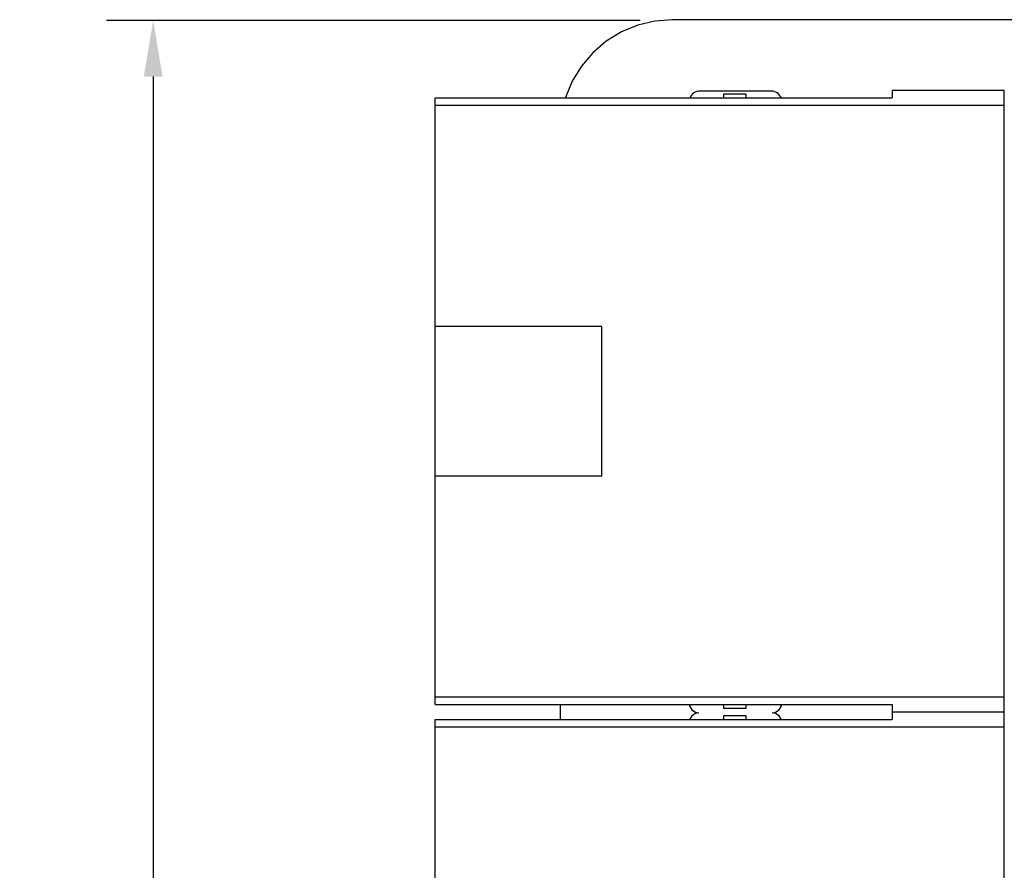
# Model space of a CAD drawing. Header units: millimetres. Extents: x 170 to 326, y 157 to 284.
# Tile 25 of 117: x 209 to 235, y 247 to 270. Entities that reach past the tile are written whole.
import ezdxf

# ---------------------------------------------------------------- set-up
doc = ezdxf.new("R2010")
doc.units = ezdxf.units.MM
doc.header["$LTSCALE"] = 30.734
doc.header["$PDMODE"] = 3
doc.header["$PDSIZE"] = 0.3125
doc.layers.get('0').update_dxf_attribs({"linetype": 'CONTINUOUS'})
doc.layers.get('Defpoints').update_dxf_attribs({"linetype": 'CONTINUOUS'})
doc.layers.add('dim', color=6, linetype='CONTINUOUS', lineweight=9)
doc.styles.add('Verdana', font='verdana.ttf', dxfattribs={"height": 2.5})
doc.dimstyles.new('aaaaaaaa 3.0', dxfattribs={"dimtxt": 2.5, "dimasz": 1.5, "dimexe": 1.25, "dimexo": 0.625, "dimtad": 1, "dimdec": 1, "dimzin": 9, "dimdsep": 46, "dimtxsty": 'Verdana', "dimcen": 0, "dimazin": 0, "dimtfac": 1, "dimtofl": 0, "dimtmove": 0, "dimatfit": 3, "dimfxl": 1, "dimlwd": 25, "dimlwe": 25, "dimarcsym": 0})

# ---------------------------------------------------------------- blocks, each defined once
blk = doc.blocks.new('*D8')
at = {"layer": 'Defpoints', "color": 0}
for p in [(225.972, 269.617), (212.334, 213.126), (226.708, 213.126)]:
    blk.add_point(p, dxfattribs=at)
at = {"layer": 'dim', "color": 0, "lineweight": 25}
for p, q in [((225.347, 269.617), (211.084, 269.617)), ((212.334, 268.117), (212.334, 214.626)), ((226.083, 213.126), (211.084, 213.126))]:
    blk.add_line(p, q, dxfattribs=at)
at = {"layer": 'dim', "color": 0}
for points in [[(212.584, 268.117), (212.084, 268.117), (212.334, 269.617)], [(212.084, 214.626), (212.584, 214.626), (212.334, 213.126)]]:
    blk.add_solid(points, dxfattribs=at)
at = {"layer": 'dim', "color": 0, "insert": (210.409, 241.372), "char_height": 2.5, "attachment_point": 5, "rotation": 90, "style": 'Verdana'}
blk.add_mtext('56.5', dxfattribs=at)

msp = doc.modelspace()

# ---------------------------------------------------------------- linework, layer by layer
at = {"linetype": 'Continuous'}
for p, q in [((225.737, 269.599), (225.278, 269.489)), ((226.208, 269.636), (225.737, 269.599)), ((247.707, 269.627), (226.208, 269.636)), ((225.278, 269.489), (224.841, 269.308)), ((224.841, 269.308), (224.439, 269.061)), ((224.439, 269.061), (224.08, 268.755)), ((224.08, 268.755), (223.773, 268.396)), ((223.773, 268.396), (223.526, 267.993)), ((223.526, 267.993), (223.346, 267.557)), ((219.871, 251.347), (219.871, 267.547)), ((219.871, 267.547), (232.071, 267.547)), ((228.841, 267.727), (226.941, 267.727)), ((227.571, 267.647), (227.571, 267.547)), ((228.171, 267.647), (227.571, 267.647)), ((228.171, 267.547), (228.171, 267.647)), ((232.071, 267.747), (232.071, 267.547)), ((235.071, 267.747), (232.071, 267.747)), ((235.071, 251.147), (235.071, 267.747)), ((235.071, 267.347), (219.871, 267.347)), ((224.321, 261.447), (219.871, 261.447)), ((224.321, 257.447), (224.321, 261.447)), ((224.321, 257.447), (219.871, 257.447)), ((235.071, 251.547), (219.871, 251.547)), ((219.871, 251.347), (232.071, 251.347)), ((223.207, 251.347), (223.207, 250.946)), ((226.651, 251.347), (226.658, 251.31)), ((226.658, 251.31), (226.725, 251.21)), ((226.725, 251.21), (226.824, 251.144)), ((227.571, 251.347), (227.571, 251.247)), ((227.571, 251.247), (228.171, 251.247)), ((228.171, 251.247), (228.171, 251.347)), ((228.958, 251.144), (229.057, 251.21)), ((229.057, 251.21), (229.123, 251.31)), ((229.123, 251.31), (229.131, 251.347)), ((232.071, 251.347), (232.071, 251.147)), ((219.871, 234.746), (219.871, 250.946)), ((219.871, 250.946), (232.071, 250.946)), ((226.725, 251.043), (226.658, 250.943)), ((226.824, 251.109), (226.725, 251.043)), ((226.824, 251.144), (226.912, 251.127)), ((226.912, 251.127), (226.824, 251.109)), ((227.571, 251.046), (227.571, 250.946)), ((228.171, 251.046), (227.571, 251.046)), ((228.171, 250.946), (228.171, 251.046)), ((228.869, 251.127), (228.958, 251.144)), ((228.958, 251.109), (228.869, 251.127)), ((229.057, 251.043), (228.958, 251.109)), ((229.123, 250.943), (229.057, 251.043)), ((235.071, 251.147), (232.071, 251.147)), ((232.071, 251.146), (232.071, 250.946)), ((235.071, 251.146), (232.071, 251.146)), ((235.071, 234.546), (235.071, 251.146)), ((235.071, 250.746), (219.871, 250.746))]:
    msp.add_line(p, q, dxfattribs=at)
for centre, start, end in [((226.941, 267.427), 90, 155.7932), ((228.841, 267.427), 24.201, 90)]:
    msp.add_arc(centre, 0.3, start, end, dxfattribs=at)

# ---------------------------------------------------------------- dimensions: what is measured, and where the dimension line sits
at = {"layer": 'dim'}
dim = msp.add_linear_dim(base=(212.334, 213.126), p1=(225.972, 269.617), p2=(226.708, 213.126), angle=90, dimstyle='aaaaaaaa 3.0', dxfattribs=at)
dim.commit()
dim.dimension.update_dxf_attribs({"geometry": '*D8', "text_midpoint": (210.409, 241.372)})

doc.saveas('drawing.dxf')
